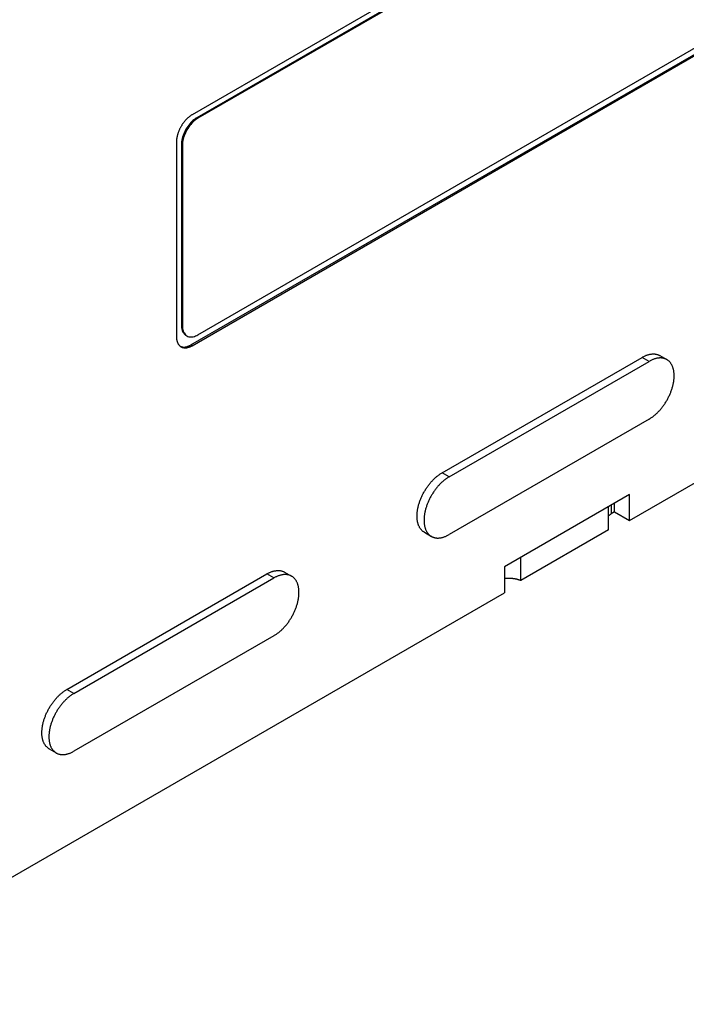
# Model space of a CAD drawing. Header units: inches. Extents: x 0 to 34, y 0 to 22.
# Tile 18 of 46: x 6 to 7.9, y 11.1 to 13.9. Entities that reach past the tile are written whole.
import ezdxf

# ---------------------------------------------------------------- set-up
doc = ezdxf.new("R2010")
doc.units = ezdxf.units.IN
doc.header["$LTSCALE"] = 1.87
doc.header["$MEASUREMENT"] = 0
doc.layers.get('0').update_dxf_attribs({"linetype": 'CONTINUOUS'})

msp = doc.modelspace()

# ---------------------------------------------------------------- linework, layer by layer
at = {"color": 7, "linetype": 'CONTINUOUS'}
for p, q in [((9.2304, 15.1587), (6.4996, 13.5819)), ((9.1194, 15.0782), (6.513, 13.5733)), ((9.1222, 15.0766), (6.5158, 13.5717)), ((6.496, 12.9308), (9.2269, 14.5075)), ((6.4996, 12.9287), (9.2304, 14.5055)), ((6.5158, 12.9594), (9.1222, 14.4643)), ((6.455, 13.5048), (6.455, 12.9545)), ((6.4692, 13.4974), (6.4692, 12.9863)), ((6.472, 13.4958), (6.472, 12.9847)), ((7.7363, 12.434), (9.4517, 13.4245)), ((7.206, 12.5691), (7.7716, 12.8957)), ((7.8217, 12.9007), (7.8414, 12.8893)), ((7.2258, 12.5577), (7.7914, 12.8843)), ((7.7914, 12.721), (7.2258, 12.3944)), ((7.7363, 12.5075), (7.3827, 12.3034)), ((7.7363, 12.434), (7.7363, 12.5075)), ((7.6939, 12.4585), (7.6939, 12.483)), ((7.6762, 12.4075), (7.6762, 12.4728)), ((7.6939, 12.4585), (7.6844, 12.4531)), ((7.6939, 12.4585), (7.7363, 12.434)), ((7.156, 12.4009), (7.1758, 12.3894)), ((7.6762, 12.4075), (7.4287, 12.2646)), ((7.4287, 12.2646), (7.4287, 12.3299)), ((6.1453, 11.9567), (6.711, 12.2833)), ((6.761, 12.2883), (6.7808, 12.2769)), ((7.3827, 12.3034), (7.3827, 12.2299)), ((6.1651, 11.9453), (6.7308, 12.2719)), ((5.3675, 11.0663), (7.3827, 12.2299)), ((6.7308, 12.1086), (6.1651, 11.782)), ((6.0953, 11.7885), (6.1151, 11.777))]:
    msp.add_line(p, q, dxfattribs=at)
at = {"color": 9, "linetype": 'CONTINUOUS'}
for p, q in [((6.513, 13.5733), (6.5158, 13.5717)), ((6.4692, 13.4974), (6.472, 13.4958)), ((6.4692, 12.9863), (6.472, 12.9847)), ((6.4996, 12.9287), (6.496, 12.9308)), ((7.7914, 12.8843), (7.7716, 12.8957)), ((7.2258, 12.5577), (7.206, 12.5691)), ((7.6844, 12.4776), (7.6844, 12.4531)), ((6.7308, 12.2719), (6.711, 12.2833)), ((6.1651, 11.9453), (6.1453, 11.9567))]:
    msp.add_line(p, q, dxfattribs=at)
at = {"color": 7, "linetype": 'CONTINUOUS'}
for points, knots in [([(6.4996, 13.5819), (6.4987, 13.5814), (6.4971, 13.5805), (6.4947, 13.5788), (6.4923, 13.5771), (6.49, 13.5752), (6.4876, 13.5732), (6.4853, 13.571), (6.483, 13.5687), (6.4808, 13.5664), (6.4787, 13.5639), (6.4766, 13.5613), (6.4745, 13.5586), (6.4726, 13.5559), (6.4707, 13.553), (6.4689, 13.5501), (6.4672, 13.5472), (6.4656, 13.5442), (6.4641, 13.5411), (6.4627, 13.5381), (6.4614, 13.535), (6.4602, 13.5319), (6.4591, 13.5288), (6.4582, 13.5256), (6.4573, 13.5225), (6.4566, 13.5195), (6.456, 13.5164), (6.4556, 13.5134), (6.4553, 13.5105), (6.4551, 13.5076), (6.455, 13.5057), (6.455, 13.5048)], [0, 0, 0, 0, 0.030482, 0.061774, 0.093797, 0.126544, 0.159981, 0.19401, 0.228624, 0.263761, 0.299314, 0.335275, 0.371561, 0.408064, 0.444773, 0.481594, 0.518418, 0.555238, 0.591948, 0.62845, 0.664736, 0.700696, 0.736249, 0.771385, 0.805997, 0.840026, 0.873461, 0.906208, 0.938229, 0.969519, 1, 1, 1, 1]), ([(6.5084, 13.5704), (6.5052, 13.5682), (6.4974, 13.5617), (6.4866, 13.549), (6.4771, 13.5324), (6.4709, 13.515), (6.4692, 13.5031), (6.4692, 13.4974)], [0, 0, 0, 0, 0.134698, 0.354317, 0.581276, 0.800891, 1, 1, 1, 1]), ([(6.5158, 13.5717), (6.5109, 13.5689), (6.5014, 13.5614), (6.4895, 13.5473), (6.4799, 13.5308), (6.4737, 13.5134), (6.472, 13.5014), (6.472, 13.4958)], [0, 0, 0, 0, 0.187066, 0.393394, 0.606618, 0.812941, 1, 1, 1, 1]), ([(6.4692, 12.9863), (6.4692, 12.9814), (6.4702, 12.9724), (6.4755, 12.9626), (6.4804, 12.9589), (6.482, 12.9579)], [0, 0, 0, 0, 0.449719, 0.827134, 1, 1, 1, 1]), ([(6.472, 12.9847), (6.472, 12.9798), (6.4731, 12.9708), (6.4784, 12.9609), (6.4832, 12.9573), (6.4848, 12.9563)], [0, 0, 0, 0, 0.449719, 0.827134, 1, 1, 1, 1]), ([(6.455, 12.9545), (6.455, 12.9535), (6.4551, 12.9517), (6.4553, 12.9491), (6.4556, 12.9465), (6.456, 12.944), (6.4566, 12.9416), (6.4573, 12.9394), (6.4581, 12.9373), (6.4591, 12.9352), (6.4602, 12.9334), (6.4614, 12.9316), (6.4627, 12.93), (6.4641, 12.9286), (6.4656, 12.9273), (6.4667, 12.9265), (6.4672, 12.9261)], [0, 0, 0, 0, 0.085433, 0.168523, 0.249125, 0.327323, 0.403166, 0.476612, 0.547857, 0.617027, 0.684205, 0.749709, 0.813756, 0.876562, 0.938545, 1, 1, 1, 1]), ([(6.4901, 12.9541), (6.494, 12.9531), (6.5033, 12.9533), (6.5116, 12.9569), (6.5158, 12.9594)], [0, 0, 0, 0, 0.456292, 1, 1, 1, 1]), ([(6.4663, 12.9267), (6.4666, 12.9266), (6.4675, 12.9262), (6.4691, 12.9257), (6.471, 12.9252), (6.4731, 12.9249), (6.4745, 12.9247), (6.4752, 12.9247)], [0, 0, 0, 0, 0.100702, 0.319962, 0.542081, 0.76829, 1, 1, 1, 1]), ([(6.4681, 12.9256), (6.4683, 12.9255), (6.4692, 12.925), (6.4707, 12.9243), (6.4726, 12.9236), (6.4746, 12.9231), (6.4766, 12.9228), (6.4787, 12.9227), (6.4809, 12.9227), (6.4831, 12.9228), (6.4854, 12.9232), (6.4877, 12.9237), (6.49, 12.9244), (6.4924, 12.9252), (6.4948, 12.9262), (6.4972, 12.9274), (6.4988, 12.9283), (6.4996, 12.9287)], [0, 0, 0, 0, 0.029753, 0.089377, 0.149515, 0.21045, 0.272592, 0.336147, 0.401327, 0.468438, 0.537565, 0.608826, 0.682413, 0.758286, 0.83649, 0.917109, 1, 1, 1, 1]), ([(6.4752, 12.9247), (6.4759, 12.9247), (6.4773, 12.9247), (6.4796, 12.9249), (6.4818, 12.9252), (6.4841, 12.9258), (6.4865, 12.9264), (6.4889, 12.9273), (6.4912, 12.9283), (6.4936, 12.9295), (6.4952, 12.9303), (6.496, 12.9308)], [0, 0, 0, 0, 0.098283, 0.199246, 0.303358, 0.410828, 0.521638, 0.635824, 0.753711, 0.875177, 1, 1, 1, 1]), ([(7.7716, 12.8957), (7.7728, 12.8964), (7.775, 12.8976), (7.7784, 12.8993), (7.7818, 12.9008), (7.7852, 12.9021), (7.7885, 12.9032), (7.7918, 12.904), (7.7951, 12.9047), (7.7983, 12.9051), (7.8014, 12.9054), (7.8045, 12.9054), (7.8075, 12.9052), (7.8104, 12.9048), (7.8132, 12.9042), (7.8159, 12.9034), (7.8185, 12.9023), (7.8204, 12.9014), (7.8214, 12.9008), (7.8217, 12.9007)], [0, 0, 0, 0, 0.074059, 0.146338, 0.21673, 0.285172, 0.351811, 0.41665, 0.479666, 0.540943, 0.60068, 0.658932, 0.71578, 0.771482, 0.826241, 0.880204, 0.93357, 0.986685, 1, 1, 1, 1]), ([(7.8414, 12.8893), (7.8412, 12.8894), (7.8402, 12.89), (7.8383, 12.8909), (7.8357, 12.8919), (7.833, 12.8928), (7.8302, 12.8934), (7.8273, 12.8938), (7.8243, 12.894), (7.8212, 12.8939), (7.8181, 12.8937), (7.8149, 12.8933), (7.8116, 12.8926), (7.8083, 12.8917), (7.805, 12.8907), (7.8016, 12.8894), (7.7982, 12.8879), (7.7948, 12.8862), (7.7926, 12.885), (7.7914, 12.8843)], [0, 0, 0, 0, 0.013297, 0.066399, 0.119831, 0.173772, 0.228484, 0.28422, 0.341106, 0.399301, 0.459035, 0.520368, 0.583353, 0.648169, 0.714827, 0.783286, 0.853657, 0.925931, 1, 1, 1, 1]), ([(7.7914, 12.721), (7.7926, 12.7217), (7.7949, 12.7231), (7.7983, 12.7253), (7.8017, 12.7278), (7.8051, 12.7304), (7.8084, 12.7332), (7.8117, 12.7361), (7.8149, 12.7392), (7.8181, 12.7424), (7.8213, 12.7458), (7.8243, 12.7493), (7.8273, 12.753), (7.8302, 12.7567), (7.833, 12.7606), (7.8357, 12.7646), (7.8384, 12.7686), (7.8409, 12.7727), (7.8432, 12.7769), (7.8455, 12.7812), (7.8476, 12.7855), (7.8497, 12.7899), (7.8515, 12.7942), (7.8533, 12.7986), (7.8549, 12.8031), (7.8563, 12.8075), (7.8576, 12.8119), (7.8587, 12.8162), (7.8597, 12.8206), (7.8605, 12.8249), (7.8612, 12.8291), (7.8617, 12.8333), (7.862, 12.8374), (7.8622, 12.8415), (7.8622, 12.8454), (7.862, 12.8493), (7.8617, 12.853), (7.8612, 12.8566), (7.8605, 12.8601), (7.8597, 12.8635), (7.8587, 12.8667), (7.8576, 12.8698), (7.8563, 12.8727), (7.8549, 12.8754), (7.8533, 12.878), (7.8516, 12.8804), (7.8497, 12.8827), (7.8477, 12.8847), (7.8455, 12.8865), (7.8434, 12.8881), (7.8421, 12.8889), (7.8414, 12.8893)], [0, 0, 0, 0, 0.020002, 0.040482, 0.061402, 0.082738, 0.104499, 0.126638, 0.149113, 0.171931, 0.195047, 0.218404, 0.242002, 0.265804, 0.289746, 0.31381, 0.337976, 0.362178, 0.386377, 0.410569, 0.434692, 0.458691, 0.482571, 0.506279, 0.529753, 0.552996, 0.575969, 0.598617, 0.620924, 0.64288, 0.664433, 0.685557, 0.706261, 0.726506, 0.746263, 0.765554, 0.784356, 0.802647, 0.820455, 0.837784, 0.854623, 0.871002, 0.886957, 0.902495, 0.917653, 0.932492, 0.947043, 0.961351, 0.975497, 0.989532, 1, 1, 1, 1]), ([(7.156, 12.4009), (7.1554, 12.4012), (7.154, 12.4021), (7.1519, 12.4036), (7.1497, 12.4054), (7.1477, 12.4075), (7.1459, 12.4097), (7.1441, 12.4121), (7.1425, 12.4147), (7.1411, 12.4174), (7.1398, 12.4204), (7.1387, 12.4234), (7.1377, 12.4267), (7.1369, 12.43), (7.1362, 12.4335), (7.1357, 12.4371), (7.1354, 12.4409), (7.1352, 12.4447), (7.1352, 12.4487), (7.1354, 12.4527), (7.1357, 12.4568), (7.1362, 12.461), (7.1369, 12.4653), (7.1377, 12.4696), (7.1387, 12.4739), (7.1398, 12.4783), (7.1411, 12.4827), (7.1426, 12.4871), (7.1441, 12.4915), (7.1459, 12.4959), (7.1478, 12.5003), (7.1498, 12.5046), (7.1519, 12.5089), (7.1542, 12.5132), (7.1566, 12.5174), (7.1591, 12.5215), (7.1617, 12.5256), (7.1644, 12.5295), (7.1672, 12.5334), (7.1701, 12.5372), (7.1731, 12.5408), (7.1761, 12.5443), (7.1793, 12.5477), (7.1825, 12.5509), (7.1857, 12.554), (7.189, 12.557), (7.1923, 12.5598), (7.1957, 12.5624), (7.1991, 12.5648), (7.2025, 12.5671), (7.2048, 12.5685), (7.206, 12.5691)], [0, 0, 0, 0, 0.010479, 0.024503, 0.038639, 0.052962, 0.067516, 0.082338, 0.097504, 0.113051, 0.128998, 0.14537, 0.16222, 0.179549, 0.197347, 0.215643, 0.234449, 0.253739, 0.273492, 0.293736, 0.314445, 0.335575, 0.357115, 0.379071, 0.401394, 0.424031, 0.446993, 0.470249, 0.493736, 0.517417, 0.541299, 0.565326, 0.589431, 0.613606, 0.637831, 0.662039, 0.686175, 0.710249, 0.734212, 0.757998, 0.781581, 0.804961, 0.828078, 0.850875, 0.873361, 0.895508, 0.917263, 0.938593, 0.959519, 0.980001, 1, 1, 1, 1]), ([(7.2258, 12.5577), (7.2246, 12.557), (7.2223, 12.5556), (7.2189, 12.5534), (7.2155, 12.5509), (7.2121, 12.5483), (7.2088, 12.5456), (7.2055, 12.5426), (7.2023, 12.5395), (7.1991, 12.5363), (7.1959, 12.5329), (7.1929, 12.5294), (7.1899, 12.5257), (7.187, 12.522), (7.1842, 12.5181), (7.1815, 12.5141), (7.1789, 12.5101), (7.1763, 12.506), (7.174, 12.5018), (7.1717, 12.4975), (7.1696, 12.4932), (7.1676, 12.4888), (7.1657, 12.4845), (7.1639, 12.4801), (7.1624, 12.4757), (7.1609, 12.4712), (7.1596, 12.4668), (7.1585, 12.4625), (7.1575, 12.4581), (7.1567, 12.4538), (7.156, 12.4496), (7.1555, 12.4454), (7.1552, 12.4413), (7.155, 12.4372), (7.155, 12.4333), (7.1552, 12.4294), (7.1555, 12.4257), (7.156, 12.4221), (7.1567, 12.4186), (7.1575, 12.4152), (7.1585, 12.412), (7.1596, 12.4089), (7.1609, 12.406), (7.1623, 12.4033), (7.1639, 12.4007), (7.1657, 12.3983), (7.1675, 12.396), (7.1695, 12.394), (7.1717, 12.3922), (7.1738, 12.3907), (7.1752, 12.3898), (7.1758, 12.3894)], [0, 0, 0, 0, 0.020002, 0.040482, 0.061402, 0.082738, 0.104499, 0.126638, 0.149113, 0.171931, 0.195047, 0.218404, 0.242002, 0.265804, 0.289746, 0.31381, 0.337976, 0.362178, 0.386377, 0.410569, 0.434692, 0.458691, 0.482571, 0.506279, 0.529753, 0.552996, 0.575969, 0.598617, 0.620924, 0.64288, 0.664433, 0.685557, 0.706261, 0.726506, 0.746263, 0.765554, 0.784356, 0.802647, 0.820455, 0.837784, 0.854623, 0.871002, 0.886957, 0.902495, 0.917653, 0.932492, 0.947043, 0.961351, 0.975497, 0.989532, 1, 1, 1, 1]), ([(7.6844, 12.4531), (7.6837, 12.4526), (7.6822, 12.4517), (7.68, 12.4503), (7.678, 12.4488), (7.6768, 12.4477), (7.6762, 12.4472)], [0, 0, 0, 0, 0.262744, 0.518517, 0.766894, 1, 1, 1, 1]), ([(7.1758, 12.3894), (7.176, 12.3893), (7.177, 12.3888), (7.1789, 12.3878), (7.1815, 12.3868), (7.1842, 12.386), (7.187, 12.3853), (7.1899, 12.3849), (7.1929, 12.3847), (7.196, 12.3848), (7.1991, 12.385), (7.2023, 12.3854), (7.2056, 12.3861), (7.2089, 12.387), (7.2122, 12.3881), (7.2156, 12.3893), (7.219, 12.3908), (7.2224, 12.3925), (7.2246, 12.3937), (7.2258, 12.3944)], [0, 0, 0, 0, 0.013297, 0.066399, 0.119831, 0.173772, 0.228484, 0.28422, 0.341106, 0.399301, 0.459035, 0.520368, 0.583353, 0.648169, 0.714827, 0.783286, 0.853657, 0.925931, 1, 1, 1, 1]), ([(6.711, 12.2833), (6.7121, 12.284), (6.7144, 12.2852), (6.7178, 12.2869), (6.7212, 12.2884), (6.7245, 12.2897), (6.7279, 12.2908), (6.7312, 12.2916), (6.7344, 12.2923), (6.7376, 12.2927), (6.7408, 12.293), (6.7438, 12.293), (6.7468, 12.2928), (6.7497, 12.2924), (6.7525, 12.2918), (6.7553, 12.2909), (6.7579, 12.2899), (6.7598, 12.289), (6.7608, 12.2884), (6.761, 12.2883)], [0, 0, 0, 0, 0.074059, 0.146338, 0.21673, 0.285172, 0.351811, 0.41665, 0.479666, 0.540943, 0.60068, 0.658932, 0.71578, 0.771482, 0.826241, 0.880204, 0.93357, 0.986685, 1, 1, 1, 1]), ([(6.7808, 12.2769), (6.7806, 12.277), (6.7796, 12.2775), (6.7777, 12.2785), (6.7751, 12.2795), (6.7723, 12.2803), (6.7695, 12.281), (6.7666, 12.2814), (6.7636, 12.2816), (6.7606, 12.2815), (6.7574, 12.2813), (6.7542, 12.2808), (6.751, 12.2802), (6.7477, 12.2793), (6.7443, 12.2782), (6.741, 12.277), (6.7376, 12.2755), (6.7342, 12.2738), (6.7319, 12.2725), (6.7308, 12.2719)], [0, 0, 0, 0, 0.013297, 0.066399, 0.119831, 0.173772, 0.228484, 0.28422, 0.341106, 0.399301, 0.459035, 0.520368, 0.583353, 0.648169, 0.714827, 0.783286, 0.853657, 0.925931, 1, 1, 1, 1]), ([(6.7308, 12.1086), (6.7319, 12.1093), (6.7342, 12.1107), (6.7377, 12.1129), (6.741, 12.1154), (6.7444, 12.118), (6.7477, 12.1207), (6.751, 12.1237), (6.7543, 12.1268), (6.7575, 12.13), (6.7606, 12.1334), (6.7637, 12.1369), (6.7667, 12.1406), (6.7696, 12.1443), (6.7724, 12.1482), (6.7751, 12.1522), (6.7777, 12.1562), (6.7802, 12.1603), (6.7826, 12.1645), (6.7849, 12.1688), (6.787, 12.1731), (6.789, 12.1775), (6.7909, 12.1818), (6.7926, 12.1862), (6.7942, 12.1906), (6.7956, 12.1951), (6.7969, 12.1994), (6.7981, 12.2038), (6.799, 12.2082), (6.7999, 12.2125), (6.8005, 12.2167), (6.801, 12.2209), (6.8013, 12.225), (6.8015, 12.2291), (6.8015, 12.233), (6.8013, 12.2369), (6.801, 12.2406), (6.8005, 12.2442), (6.7999, 12.2477), (6.7991, 12.2511), (6.7981, 12.2543), (6.7969, 12.2574), (6.7957, 12.2603), (6.7942, 12.263), (6.7926, 12.2656), (6.7909, 12.268), (6.789, 12.2702), (6.787, 12.2723), (6.7849, 12.2741), (6.7828, 12.2756), (6.7814, 12.2765), (6.7808, 12.2769)], [0, 0, 0, 0, 0.020002, 0.040482, 0.061402, 0.082738, 0.104499, 0.126638, 0.149113, 0.171931, 0.195047, 0.218404, 0.242002, 0.265804, 0.289746, 0.31381, 0.337976, 0.362178, 0.386377, 0.410569, 0.434692, 0.458691, 0.482571, 0.506279, 0.529753, 0.552996, 0.575969, 0.598617, 0.620924, 0.64288, 0.664433, 0.685557, 0.706261, 0.726506, 0.746263, 0.765554, 0.784356, 0.802647, 0.820455, 0.837784, 0.854623, 0.871002, 0.886957, 0.902495, 0.917653, 0.932492, 0.947043, 0.961351, 0.975497, 0.989532, 1, 1, 1, 1]), ([(7.4287, 12.2646), (7.4278, 12.2649), (7.4259, 12.2656), (7.423, 12.2665), (7.42, 12.2673), (7.417, 12.2681), (7.4138, 12.2687), (7.4107, 12.2693), (7.4075, 12.2697), (7.4042, 12.2701), (7.401, 12.2703), (7.3977, 12.2705), (7.3944, 12.2705), (7.3911, 12.2705), (7.3878, 12.2703), (7.385, 12.2701), (7.3833, 12.2699), (7.3827, 12.2699)], [0, 0, 0, 0, 0.063945, 0.129105, 0.195295, 0.262481, 0.330566, 0.399348, 0.468797, 0.538781, 0.609093, 0.679711, 0.750471, 0.821175, 0.891807, 0.962183, 1, 1, 1, 1]), ([(6.0953, 11.7885), (6.0947, 11.7888), (6.0933, 11.7897), (6.0912, 11.7912), (6.0891, 11.793), (6.0871, 11.7951), (6.0852, 11.7973), (6.0835, 11.7997), (6.0819, 11.8023), (6.0804, 11.805), (6.0791, 11.808), (6.078, 11.811), (6.077, 11.8142), (6.0762, 11.8176), (6.0756, 11.8211), (6.0751, 11.8247), (6.0747, 11.8285), (6.0746, 11.8323), (6.0746, 11.8363), (6.0748, 11.8403), (6.0751, 11.8444), (6.0756, 11.8486), (6.0762, 11.8528), (6.0771, 11.8571), (6.078, 11.8615), (6.0792, 11.8659), (6.0805, 11.8703), (6.0819, 11.8747), (6.0835, 11.8791), (6.0852, 11.8835), (6.0871, 11.8879), (6.0891, 11.8922), (6.0912, 11.8965), (6.0935, 11.9008), (6.0959, 11.905), (6.0984, 11.9091), (6.101, 11.9132), (6.1037, 11.9171), (6.1065, 11.921), (6.1094, 11.9247), (6.1124, 11.9284), (6.1155, 11.9319), (6.1186, 11.9353), (6.1218, 11.9385), (6.125, 11.9416), (6.1283, 11.9446), (6.1317, 11.9473), (6.135, 11.95), (6.1384, 11.9524), (6.1418, 11.9546), (6.1442, 11.956), (6.1453, 11.9567)], [0, 0, 0, 0, 0.010479, 0.024503, 0.038639, 0.052962, 0.067516, 0.082338, 0.097504, 0.113051, 0.128998, 0.14537, 0.16222, 0.179549, 0.197347, 0.215643, 0.234449, 0.253739, 0.273492, 0.293736, 0.314445, 0.335575, 0.357115, 0.379071, 0.401394, 0.424031, 0.446993, 0.470249, 0.493736, 0.517417, 0.541299, 0.565326, 0.589431, 0.613606, 0.637831, 0.662039, 0.686175, 0.710249, 0.734212, 0.757998, 0.781581, 0.804961, 0.828078, 0.850875, 0.873361, 0.895508, 0.917263, 0.938593, 0.959519, 0.980001, 1, 1, 1, 1]), ([(6.1651, 11.9453), (6.1639, 11.9446), (6.1616, 11.9432), (6.1582, 11.941), (6.1548, 11.9385), (6.1515, 11.9359), (6.1481, 11.9331), (6.1448, 11.9302), (6.1416, 11.9271), (6.1384, 11.9239), (6.1353, 11.9205), (6.1322, 11.917), (6.1292, 11.9133), (6.1263, 11.9096), (6.1235, 11.9057), (6.1208, 11.9017), (6.1182, 11.8977), (6.1157, 11.8936), (6.1133, 11.8894), (6.111, 11.8851), (6.1089, 11.8808), (6.1069, 11.8764), (6.105, 11.8721), (6.1033, 11.8677), (6.1017, 11.8632), (6.1003, 11.8588), (6.099, 11.8544), (6.0978, 11.8501), (6.0969, 11.8457), (6.096, 11.8414), (6.0954, 11.8372), (6.0949, 11.833), (6.0946, 11.8289), (6.0944, 11.8248), (6.0944, 11.8209), (6.0945, 11.817), (6.0949, 11.8133), (6.0954, 11.8097), (6.096, 11.8062), (6.0968, 11.8028), (6.0978, 11.7996), (6.0989, 11.7965), (6.1002, 11.7936), (6.1017, 11.7909), (6.1033, 11.7883), (6.105, 11.7859), (6.1069, 11.7836), (6.1089, 11.7816), (6.111, 11.7798), (6.1131, 11.7782), (6.1145, 11.7774), (6.1151, 11.777)], [0, 0, 0, 0, 0.020002, 0.040482, 0.061402, 0.082738, 0.104499, 0.126638, 0.149113, 0.171931, 0.195047, 0.218404, 0.242002, 0.265804, 0.289746, 0.31381, 0.337976, 0.362178, 0.386377, 0.410569, 0.434692, 0.458691, 0.482571, 0.506279, 0.529753, 0.552996, 0.575969, 0.598617, 0.620924, 0.64288, 0.664433, 0.685557, 0.706261, 0.726506, 0.746263, 0.765554, 0.784356, 0.802647, 0.820455, 0.837784, 0.854623, 0.871002, 0.886957, 0.902495, 0.917653, 0.932492, 0.947043, 0.961351, 0.975497, 0.989532, 1, 1, 1, 1]), ([(6.1151, 11.777), (6.1153, 11.7769), (6.1163, 11.7763), (6.1182, 11.7754), (6.1208, 11.7744), (6.1235, 11.7735), (6.1264, 11.7729), (6.1293, 11.7725), (6.1323, 11.7723), (6.1353, 11.7724), (6.1385, 11.7726), (6.1417, 11.773), (6.1449, 11.7737), (6.1482, 11.7746), (6.1516, 11.7756), (6.1549, 11.7769), (6.1583, 11.7784), (6.1617, 11.7801), (6.164, 11.7813), (6.1651, 11.782)], [0, 0, 0, 0, 0.013297, 0.066399, 0.119831, 0.173772, 0.228484, 0.28422, 0.341106, 0.399301, 0.459035, 0.520368, 0.583353, 0.648169, 0.714827, 0.783286, 0.853657, 0.925931, 1, 1, 1, 1])]:
    msp.add_open_spline(points, degree=3, knots=knots, dxfattribs=at)
for points in [[(6.513, 13.5733), (6.5114, 13.5724), (6.5099, 13.5714), (6.5084, 13.5704)], [(6.4848, 12.9563), (6.4865, 12.9554), (6.4882, 12.9546), (6.4901, 12.9541)], [(6.4672, 12.9261), (6.4675, 12.926), (6.4678, 12.9258), (6.4681, 12.9256)]]:
    msp.add_open_spline(points, degree=3, dxfattribs=at)

doc.saveas('drawing.dxf')
